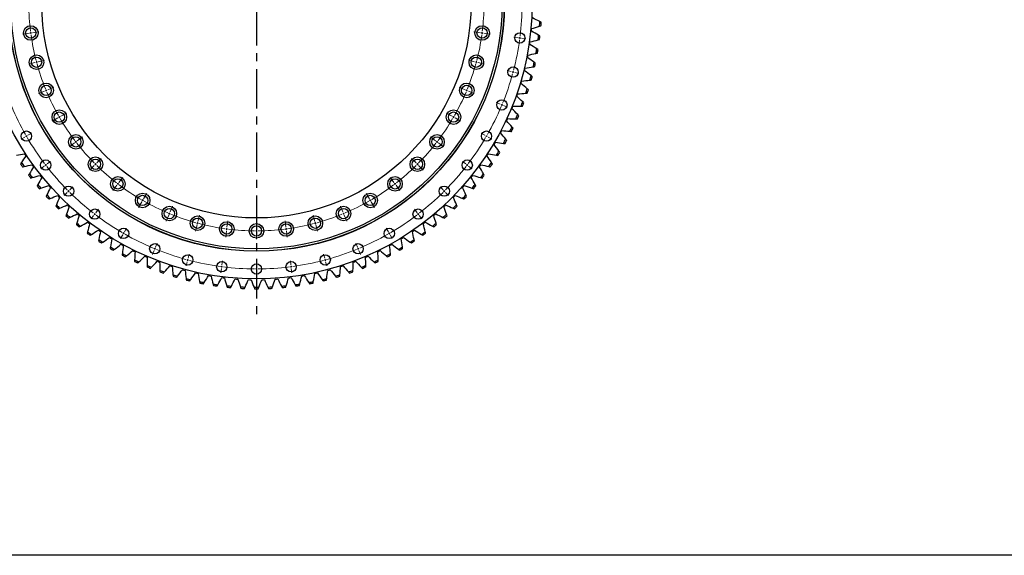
# Model space of a CAD drawing. Header units: millimetres. Extents: x 582 to 9113, y 24953 to 31120.
# Tile 2 of 19: x 2079 to 4848, y 24953 to 26459. Entities that reach past the tile are written whole.
import ezdxf

# ---------------------------------------------------------------- set-up
doc = ezdxf.new("R2010")
doc.units = ezdxf.units.MM
doc.header["$LTSCALE"] = 50
doc.linetypes.add('CENTER', pattern=[10.16, 6.35, -1.27, 1.27, -1.27])

msp = doc.modelspace()

# ---------------------------------------------------------------- linework, layer by layer
at = {"linetype": 'CENTER', "ltscale": 0.35}
msp.add_line((2744.7, 27386.9), (2744.7, 25623.4), dxfattribs=at)
at = {"color": 0, "linetype": 'Continuous', "lineweight": 18}
for p, q in [((2105.2, 26421), (2087.4, 26418.6)), ((2110.2, 26421.6), (2107.7, 26421.3)), ((2110.2, 26421.6), (2112.6, 26422)), ((2115.1, 26422.3), (2133, 26424.6)), ((3374.3, 26422.3), (3356.4, 26424.6)), ((3379.2, 26421.6), (3376.7, 26422)), ((3379.2, 26421.6), (3381.7, 26421.3)), ((3384.2, 26421), (3402, 26418.6)), ((3480.3, 26408.3), (3468.4, 26409.9)), ((3485.3, 26407.7), (3482.8, 26408)), ((3485.3, 26407.7), (3487.8, 26407.4)), ((3490.3, 26407), (3502.2, 26405.5)), ((2121.7, 26338.2), (2104.3, 26333.6)), ((2126.5, 26339.5), (2124.1, 26338.9)), ((2126.5, 26339.5), (2128.9, 26340.2)), ((2131.3, 26340.8), (2148.7, 26345.5)), ((3358.1, 26340.8), (3340.7, 26345.5)), ((3362.9, 26339.5), (3360.5, 26340.2)), ((3362.9, 26339.5), (3365.3, 26338.9)), ((3367.7, 26338.2), (3385.1, 26333.6)), ((3461.4, 26313.1), (3449.8, 26316.2)), ((3466.2, 26311.8), (3463.8, 26312.5)), ((3466.2, 26311.8), (3468.7, 26311.2)), ((3471.1, 26310.5), (3482.7, 26307.4)), ((2148.8, 26258.3), (2132.2, 26251.5)), ((2153.4, 26260.3), (2151.1, 26259.3)), ((2153.4, 26260.3), (2155.7, 26261.2)), ((2158, 26262.2), (2174.7, 26269.1)), ((3331.4, 26262.2), (3314.7, 26269.1)), ((3336, 26260.3), (3333.7, 26261.2)), ((3336, 26260.3), (3338.3, 26259.3)), ((3340.6, 26258.3), (3357.2, 26251.5)), ((3430.2, 26221.2), (3419.1, 26225.8)), ((3434.8, 26219.3), (3432.5, 26220.3)), ((3434.8, 26219.3), (3437.1, 26218.4)), ((2194.8, 26187.7), (2210.4, 26196.7)), ((3294.6, 26187.7), (3279, 26196.7)), ((3439.4, 26217.4), (3450.5, 26212.8)), ((2186.1, 26182.7), (2170.5, 26173.7)), ((2190.4, 26185.2), (2188.3, 26183.9)), ((2190.4, 26185.2), (2192.6, 26186.4)), ((3298.9, 26185.2), (3296.8, 26186.4)), ((3298.9, 26185.2), (3301.1, 26183.9)), ((3303.3, 26182.7), (3318.9, 26173.7)), ((2102.1, 26134.2), (2112.5, 26140.2)), ((3387.3, 26134.2), (3376.9, 26140.2)), ((2093.4, 26129.2), (2083, 26123.2)), ((2097.8, 26131.7), (2095.6, 26130.4)), ((2097.8, 26131.7), (2099.9, 26132.9)), ((2233, 26112.5), (2218.7, 26101.6)), ((2236.9, 26115.6), (2235, 26114.1)), ((2236.9, 26115.6), (2238.9, 26117.1)), ((2240.9, 26118.6), (2255.2, 26129.6)), ((3248.5, 26118.6), (3234.2, 26129.6)), ((3252.4, 26115.6), (3250.5, 26117.1)), ((3252.4, 26115.6), (3254.4, 26114.1)), ((3256.4, 26112.5), (3270.7, 26101.6)), ((3391.6, 26131.7), (3389.4, 26132.9)), ((3391.6, 26131.7), (3393.8, 26130.4)), ((3395.9, 26129.2), (3406.3, 26123.2)), ((2152.1, 26050.4), (2154, 26052)), ((2156, 26053.5), (2165.5, 26060.8)), ((2292.1, 26052.6), (2290.4, 26050.9)), ((2292.1, 26052.6), (2293.9, 26054.4)), ((2295.7, 26056.2), (2308.4, 26068.9)), ((3193.7, 26056.2), (3181, 26068.9)), ((3197.2, 26052.6), (3195.5, 26054.4)), ((3197.2, 26052.6), (3199, 26050.9)), ((3333.4, 26053.5), (3323.8, 26060.8)), ((3337.3, 26050.4), (3335.3, 26052)), ((2148.1, 26047.4), (2138.6, 26040.1)), ((2152.1, 26050.4), (2150.1, 26048.9)), ((2288.6, 26049.1), (2275.9, 26036.4)), ((3200.8, 26049.1), (3213.5, 26036.4)), ((3337.3, 26050.4), (3339.3, 26048.9)), ((3341.3, 26047.4), (3350.8, 26040.1)), ((2355.1, 25997.4), (2353.6, 25995.5)), ((2355.1, 25997.4), (2356.6, 25999.4)), ((2358.1, 26001.4), (2369.1, 26015.7)), ((3131.3, 26001.4), (3120.3, 26015.7)), ((3134.3, 25997.4), (3132.8, 25999.4)), ((3134.3, 25997.4), (3135.8, 25995.5)), ((2212.9, 25973.4), (2204.5, 25965)), ((2216.5, 25977), (2214.7, 25975.2)), ((2216.5, 25977), (2218.3, 25978.7)), ((2220, 25980.5), (2228.5, 25989)), ((2352, 25993.5), (2341.1, 25979.2)), ((2427.2, 25955.3), (2436.2, 25970.8)), ((3062.2, 25955.3), (3053.2, 25970.8)), ((3137.3, 25993.5), (3148.3, 25979.2)), ((3269.4, 25980.5), (3260.9, 25989)), ((3272.9, 25977), (3271.1, 25978.7)), ((3272.9, 25977), (3274.7, 25975.2)), ((3276.4, 25973.4), (3284.9, 25965)), ((2422.2, 25946.6), (2413.2, 25931)), ((2424.7, 25950.9), (2423.4, 25948.8)), ((2424.7, 25950.9), (2425.9, 25953.1)), ((3064.7, 25950.9), (3063.4, 25953.1)), ((3064.7, 25950.9), (3065.9, 25948.8)), ((3067.2, 25946.6), (3076.2, 25931)), ((2289.9, 25912.5), (2291.5, 25914.5)), ((2293, 25916.5), (2300.3, 25926)), ((2499.8, 25913.9), (2498.8, 25911.6)), ((2499.8, 25913.9), (2500.7, 25916.2)), ((2501.7, 25918.5), (2508.6, 25935.1)), ((2987.7, 25918.5), (2980.8, 25935.1)), ((2989.6, 25913.9), (2988.7, 25916.2)), ((2989.6, 25913.9), (2990.6, 25911.6)), ((3196.4, 25916.5), (3189.1, 25926)), ((3199.4, 25912.5), (3197.9, 25914.5)), ((2286.9, 25908.6), (2279.6, 25899.1)), ((2289.9, 25912.5), (2288.4, 25910.6)), ((2497.9, 25909.3), (2491, 25892.6)), ((2579, 25887), (2578.4, 25884.6)), ((2579, 25887), (2579.7, 25889.4)), ((2580.3, 25891.8), (2585, 25909.2)), ((2661.8, 25875.6), (2664.2, 25893.5)), ((2744.7, 25870.2), (2744.7, 25888.2)), ((2827.6, 25875.6), (2825.2, 25893.5)), ((2909, 25891.8), (2904.4, 25909.2)), ((2910.3, 25887), (2909.7, 25889.4)), ((2910.3, 25887), (2911, 25884.6)), ((2991.5, 25909.3), (2998.4, 25892.6)), ((3199.4, 25912.5), (3201, 25910.6)), ((3202.5, 25908.6), (3209.8, 25899.1)), ((2371.2, 25858.3), (2369.9, 25856.1)), ((2371.2, 25858.3), (2372.4, 25860.4)), ((2373.7, 25862.6), (2379.7, 25873)), ((2577.8, 25882.2), (2573.1, 25864.8)), ((2660.5, 25865.7), (2658.2, 25847.9)), ((2661.2, 25870.7), (2660.8, 25868.2)), ((2661.2, 25870.7), (2661.5, 25873.1)), ((2744.7, 25865.2), (2744.7, 25867.7)), ((2744.7, 25865.2), (2744.7, 25862.7)), ((2744.7, 25860.2), (2744.7, 25842.2)), ((2828.2, 25870.7), (2827.9, 25873.1)), ((2828.2, 25870.7), (2828.6, 25868.2)), ((2828.9, 25865.7), (2831.2, 25847.9)), ((2911.6, 25882.2), (2916.3, 25864.8)), ((3115.7, 25862.6), (3109.7, 25873)), ((3118.2, 25858.3), (3116.9, 25860.4)), ((3118.2, 25858.3), (3119.4, 25856.1)), ((2368.7, 25853.9), (2362.7, 25843.5)), ((2460.7, 25819.7), (2465.3, 25830.7)), ((3028.6, 25819.7), (3024.1, 25830.7)), ((3120.7, 25853.9), (3126.7, 25843.5)), ((2456.9, 25810.4), (2452.3, 25799.3)), ((2458.8, 25815), (2457.9, 25812.7)), ((2458.8, 25815), (2459.8, 25817.4)), ((3030.6, 25815), (3029.6, 25817.4)), ((3030.6, 25815), (3031.5, 25812.7)), ((3032.5, 25810.4), (3037.1, 25799.3)), ((2550.1, 25778.8), (2547, 25767.2)), ((2551.4, 25783.6), (2550.7, 25781.2)), ((2551.4, 25783.6), (2552, 25786)), ((2552.6, 25788.5), (2555.8, 25800.1)), ((2647.8, 25769.5), (2649.4, 25781.4)), ((2744.7, 25763.2), (2744.7, 25775.2)), ((2841.5, 25769.5), (2840, 25781.4)), ((2936.7, 25788.5), (2933.6, 25800.1)), ((2938, 25783.6), (2937.4, 25786)), ((2938, 25783.6), (2938.7, 25781.2)), ((2939.3, 25778.8), (2942.4, 25767.2)), ((2646.5, 25759.6), (2645, 25747.7)), ((2647.2, 25764.6), (2646.9, 25762.1)), ((2647.2, 25764.6), (2647.5, 25767)), ((2744.7, 25758.2), (2744.7, 25760.7)), ((2744.7, 25758.2), (2744.7, 25755.7)), ((2744.7, 25753.2), (2744.7, 25741.2)), ((2842.2, 25764.6), (2841.9, 25767)), ((2842.2, 25764.6), (2842.5, 25762.1)), ((2842.8, 25759.6), (2844.4, 25747.7))]:
    msp.add_line(p, q, dxfattribs=at)
at = {"color": 7, "linetype": 'Continuous', "lineweight": 25}
for p, q in [((3517.9, 26426.5), (3518.3, 26430.2)), ((3518.3, 26430.2), (3518.6, 26433.8)), ((3513.2, 26389.3), (3513.8, 26392.9)), ((3513.8, 26392.9), (3514.3, 26396.5)), ((3507.4, 26355.9), (3508.1, 26359.5)), ((3506.7, 26352.3), (3507.4, 26355.9)), ((3498.4, 26315.6), (3499.3, 26319.2)), ((3499.3, 26319.2), (3500.2, 26322.7)), ((3488.4, 26279.4), (3489.5, 26282.9)), ((3489.5, 26282.9), (3490.5, 26286.5)), ((3476.6, 26243.8), (3477.9, 26247.2)), ((3477.9, 26247.2), (3479, 26250.7)), ((3463.1, 26208.7), (3464.5, 26212.1)), ((3464.5, 26212.1), (3465.9, 26215.5)), ((3448, 26174.4), (3449.5, 26177.7)), ((3449.5, 26177.7), (3451.1, 26181)), ((3431.2, 26140.8), (3432.9, 26144)), ((3432.9, 26144), (3434.6, 26147.2)), ((3412.8, 26108), (3414.6, 26111.2)), ((3414.6, 26111.2), (3416.5, 26114.3)), ((2092.6, 26082.3), (2094.6, 26079.3)), ((3394.8, 26079.3), (3396.8, 26082.3)), ((2094.6, 26079.3), (2096.6, 26076.2)), ((3392.8, 26076.2), (3394.8, 26079.3)), ((2113.8, 26051.3), (2115.9, 26048.3)), ((2115.9, 26048.3), (2118.1, 26045.4)), ((3371.3, 26045.4), (3373.5, 26048.3)), ((3373.5, 26048.3), (3375.6, 26051.3)), ((2136.4, 26021.4), (2138.7, 26018.5)), ((2138.7, 26018.5), (2141, 26015.7)), ((3348.4, 26015.7), (3350.7, 26018.5)), ((3350.7, 26018.5), (3352.9, 26021.4)), ((2160.5, 25992.5), (2162.9, 25989.8)), ((2162.9, 25989.8), (2165.4, 25987.1)), ((3324, 25987.1), (3326.5, 25989.8)), ((3326.5, 25989.8), (3328.9, 25992.5)), ((2186, 25964.9), (2188.5, 25962.3)), ((2188.5, 25962.3), (2191.1, 25959.7)), ((3298.3, 25959.7), (3300.9, 25962.3)), ((3300.9, 25962.3), (3303.4, 25964.9)), ((2212.7, 25938.6), (2215.4, 25936)), ((2215.4, 25936), (2218.1, 25933.6)), ((2240.7, 25913.5), (2243.5, 25911.1)), ((3245.9, 25911.1), (3248.7, 25913.5)), ((3271.3, 25933.6), (3274, 25936)), ((3274, 25936), (3276.7, 25938.6)), ((2243.5, 25911.1), (2246.3, 25908.8)), ((2269.9, 25889.9), (2272.8, 25887.6)), ((2272.8, 25887.6), (2275.7, 25885.4)), ((3213.7, 25885.4), (3216.6, 25887.6)), ((3216.6, 25887.6), (3219.5, 25889.9)), ((3243.1, 25908.8), (3245.9, 25911.1)), ((2300.2, 25867.6), (2303.2, 25865.5)), ((2303.2, 25865.5), (2306.2, 25863.5)), ((3183.2, 25863.5), (3186.2, 25865.5)), ((3186.2, 25865.5), (3189.2, 25867.6)), ((2331.5, 25846.9), (2334.6, 25845)), ((2334.6, 25845), (2337.7, 25843)), ((3151.7, 25843), (3154.8, 25845)), ((3154.8, 25845), (3157.9, 25846.9)), ((2363.8, 25827.7), (2367, 25825.9)), ((2367, 25825.9), (2370.2, 25824.2)), ((2397, 25810.1), (2400.2, 25808.5)), ((2400.2, 25808.5), (2403.5, 25806.9)), ((3085.9, 25806.9), (3089.2, 25808.5)), ((3089.2, 25808.5), (3092.4, 25810.1)), ((3119.2, 25824.2), (3122.4, 25825.9)), ((3122.4, 25825.9), (3125.6, 25827.7)), ((2431, 25794.1), (2434.3, 25792.6)), ((2434.3, 25792.6), (2437.7, 25791.2)), ((2465.7, 25779.8), (2469.1, 25778.5)), ((2469.1, 25778.5), (2472.5, 25777.2)), ((3016.9, 25777.2), (3020.3, 25778.5)), ((3020.3, 25778.5), (3023.7, 25779.8)), ((3051.7, 25791.2), (3055.1, 25792.6)), ((3055.1, 25792.6), (3058.4, 25794.1)), ((2501, 25767.2), (2504.5, 25766)), ((2504.5, 25766), (2508, 25764.9)), ((2537, 25756.2), (2540.5, 25755.3)), ((2540.5, 25755.3), (2544, 25754.3)), ((2945.3, 25754.3), (2948.9, 25755.3)), ((2948.9, 25755.3), (2952.4, 25756.2)), ((2981.4, 25764.9), (2984.9, 25766)), ((2984.9, 25766), (2988.3, 25767.2)), ((2573.4, 25747.1), (2577, 25746.3)), ((2577, 25746.3), (2580.6, 25745.5)), ((2610.2, 25739.7), (2613.8, 25739.1)), ((2613.8, 25739.1), (2617.5, 25738.5)), ((2647.4, 25734.1), (2651, 25733.6)), ((2651, 25733.6), (2654.6, 25733.2)), ((2684.7, 25730.3), (2688.4, 25730)), ((2688.4, 25730), (2692, 25729.8)), ((2722.3, 25728.3), (2725.9, 25728.2)), ((2725.9, 25728.2), (2729.6, 25728.1)), ((2759.8, 25728.1), (2763.5, 25728.2)), ((2763.5, 25728.2), (2767.1, 25728.3)), ((2797.3, 25729.8), (2801, 25730)), ((2801, 25730), (2804.6, 25730.3)), ((2834.7, 25733.2), (2838.4, 25733.6)), ((2838.4, 25733.6), (2842, 25734.1)), ((2871.9, 25738.5), (2875.5, 25739.1)), ((2875.5, 25739.1), (2879.1, 25739.7)), ((2908.8, 25745.5), (2912.4, 25746.3)), ((2912.4, 25746.3), (2916, 25747.1))]:
    msp.add_line(p, q, dxfattribs=at)
msp.add_lwpolyline([(581.8, 31119.9), (9113.3, 31119.9), (9113.3, 24953.4), (581.8, 24953.4)], close=True)
for centre, radius in [((2744.7, 26505.2), 775), ((2744.7, 26505.2), 697), ((2744.7, 26505.2), 696.5), ((2744.7, 26505.2), 690.5), ((2744.7, 26505.2), 603.5), ((2110.2, 26421.6), 20.5), ((3379.2, 26421.6), 20.5), ((2110.2, 26421.6), 14.5), ((3379.2, 26421.6), 14.5), ((3485.3, 26407.7), 14.5), ((2126.5, 26339.5), 20.5), ((3362.9, 26339.5), 20.5), ((2126.5, 26339.5), 14.5), ((3362.9, 26339.5), 14.5), ((3466.2, 26311.8), 14.5), ((2153.4, 26260.3), 20.5), ((2153.4, 26260.3), 14.5), ((3336, 26260.3), 20.5), ((3336, 26260.3), 14.5), ((3434.8, 26219.3), 14.5), ((2190.4, 26185.2), 20.5), ((2190.4, 26185.2), 14.5), ((3298.9, 26185.2), 20.5), ((3298.9, 26185.2), 14.5), ((2097.8, 26131.7), 14.5), ((2236.9, 26115.6), 20.5), ((3252.4, 26115.6), 20.5), ((3391.6, 26131.7), 14.5), ((2236.9, 26115.6), 14.5), ((3252.4, 26115.6), 14.5), ((2152.1, 26050.4), 14.5), ((2292.1, 26052.6), 20.5), ((2292.1, 26052.6), 14.5), ((3197.2, 26052.6), 20.5), ((3197.2, 26052.6), 14.5), ((3337.3, 26050.4), 14.5), ((2355.1, 25997.4), 20.5), ((2355.1, 25997.4), 14.5), ((3134.3, 25997.4), 20.5), ((3134.3, 25997.4), 14.5), ((2216.5, 25977), 14.5), ((2424.7, 25950.9), 20.5), ((3064.7, 25950.9), 20.5), ((3272.9, 25977), 14.5), ((2424.7, 25950.9), 14.5), ((3064.7, 25950.9), 14.5), ((2289.9, 25912.5), 14.5), ((2499.8, 25913.9), 20.5), ((2499.8, 25913.9), 14.5), ((2989.6, 25913.9), 20.5), ((2989.6, 25913.9), 14.5), ((3199.4, 25912.5), 14.5), ((2579, 25887), 20.5), ((2579, 25887), 14.5), ((2661.2, 25870.7), 20.5), ((2744.7, 25865.2), 20.5), ((2828.2, 25870.7), 20.5), ((2910.3, 25887), 20.5), ((2910.3, 25887), 14.5), ((2371.2, 25858.3), 14.5), ((2661.2, 25870.7), 14.5), ((2744.7, 25865.2), 14.5), ((2828.2, 25870.7), 14.5), ((3118.2, 25858.3), 14.5), ((2458.8, 25815), 14.5), ((3030.6, 25815), 14.5), ((2551.4, 25783.6), 14.5), ((2647.2, 25764.6), 14.5), ((2842.2, 25764.6), 14.5), ((2938, 25783.6), 14.5), ((2744.7, 25758.2), 14.5)]:
    msp.add_circle(centre, radius, dxfattribs=at)
at = {"color": 0, "linetype": 'Continuous', "lineweight": 18}
for radius, start, end in [(640, 180.4476, 187.0524), (640, 352.9476, 359.5524), (747, 352.8835, 359.6165), (640, 187.2762, 187.5), (640, 187.5, 187.7238), (640, 187.9476, 194.5524), (640, 345.4476, 352.0524), (640, 352.2762, 352.5), (640, 352.5, 352.7238), (747, 345.3835, 352.1165), (747, 352.3082, 352.5), (747, 352.5, 352.6918), (640, 194.7762, 195), (640, 195, 195.2238), (640, 195.4476, 202.0524), (640, 337.9476, 344.5524), (640, 344.7762, 345), (640, 345, 345.2238), (747, 337.8835, 344.6165), (747, 344.8082, 345), (747, 345, 345.1918), (640, 202.2762, 202.5), (640, 202.5, 202.7238), (640, 202.9476, 209.5524), (640, 330.4476, 337.0524), (640, 337.2762, 337.5), (640, 337.5, 337.7238), (747, 337.3082, 337.5), (747, 337.5, 337.6918), (747, 202.8835, 209.6165), (747, 330.3835, 337.1165), (640, 209.7762, 210), (640, 210, 210.2238), (640, 210.4476, 217.0524), (640, 322.9476, 329.5524), (640, 329.7762, 330), (640, 330, 330.2238), (747, 209.8082, 210), (747, 210, 210.1918), (747, 210.3835, 217.1165), (640, 217.2762, 217.5), (640, 217.5, 217.7238), (640, 217.9476, 224.5524), (640, 315.4476, 322.0524), (640, 322.2762, 322.5), (640, 322.5, 322.7238), (747, 322.8835, 329.6165), (747, 329.8082, 330), (747, 330, 330.1918), (747, 217.3082, 217.5), (640, 224.7762, 225), (640, 225, 225.2238), (640, 314.7762, 315), (640, 315, 315.2238), (747, 322.5, 322.6918), (747, 217.5, 217.6918), (747, 217.8835, 224.6165), (640, 225.4476, 232.0524), (640, 307.9476, 314.5524), (747, 315.3835, 322.1165), (747, 322.3082, 322.5), (640, 232.2762, 232.5), (640, 232.5, 232.7238), (640, 307.2762, 307.5), (640, 307.5, 307.7238), (747, 224.8082, 225), (747, 225, 225.1918), (747, 225.3835, 232.1165), (640, 232.9476, 239.5524), (640, 300.4476, 307.0524), (747, 307.8835, 314.6165), (747, 314.8082, 315), (747, 315, 315.1918), (640, 239.7762, 240), (640, 240, 240.2238), (640, 240.4476, 247.0524), (640, 292.9476, 299.5524), (640, 299.7762, 300), (640, 300, 300.2238), (747, 232.3082, 232.5), (640, 247.2762, 247.5), (640, 247.5, 247.7238), (640, 292.2762, 292.5), (640, 292.5, 292.7238), (747, 307.5, 307.6918), (747, 232.5, 232.6918), (747, 232.8835, 239.6165), (640, 247.9476, 254.5524), (640, 254.7762, 255), (640, 255, 255.2238), (640, 255.4476, 262.0524), (640, 277.9476, 284.5524), (640, 284.7762, 285), (640, 285, 285.2238), (640, 285.4476, 292.0524), (747, 300.3835, 307.1165), (747, 307.3082, 307.5), (747, 239.8082, 240), (747, 240, 240.1918), (640, 262.2762, 262.5), (640, 262.5, 262.7238), (640, 262.9476, 269.5524), (640, 269.7762, 270), (640, 270, 270.2238), (640, 270.4476, 277.0524), (640, 277.2762, 277.5), (640, 277.5, 277.7238), (747, 299.8082, 300), (747, 300, 300.1918), (747, 240.3835, 247.1165), (747, 292.8835, 299.6165), (747, 247.3082, 247.5), (747, 247.5, 247.6918), (747, 247.8835, 254.6165), (747, 285.3835, 292.1165), (747, 292.3082, 292.5), (747, 292.5, 292.6918), (747, 254.8082, 255), (747, 255, 255.1918), (747, 255.3835, 262.1165), (747, 277.8835, 284.6165), (747, 284.8082, 285), (747, 285, 285.1918), (747, 262.3082, 262.5), (747, 262.5, 262.6918), (747, 262.8835, 269.6165), (747, 269.8082, 270), (747, 270, 270.1918), (747, 270.3835, 277.1165), (747, 277.3082, 277.5), (747, 277.5, 277.6918)]:
    msp.add_arc((2744.7, 26505.2), radius, start, end, dxfattribs=at)
at = {"color": 7, "linetype": 'Continuous', "lineweight": 25}
for radius, start, end in [(798.5, 355.3691, 356.3233), (802.5, 355.4875, 356.2049), (798.5, 352.5998, 353.554), (802.5, 352.7182, 353.4356), (798.5, 349.8306, 350.7848), (802.5, 349.949, 350.6664), (798.5, 347.0614, 348.0156), (802.5, 347.1798, 347.8972), (798.5, 344.2921, 345.2463), (802.5, 344.4105, 345.1279), (798.5, 341.5229, 342.4771), (802.5, 341.6413, 342.3587), (798.5, 338.7537, 339.7079), (802.5, 338.8721, 339.5895), (798.5, 335.9844, 336.9386), (802.5, 336.1028, 336.8202), (798.5, 333.2152, 334.1694), (802.5, 333.3336, 334.051), (798.5, 330.446, 331.4002), (802.5, 330.5644, 331.2818), (798.5, 327.6767, 328.6309), (802.5, 327.7951, 328.5125), (802.5, 214.2567, 214.9741), (798.5, 214.1383, 215.0925), (798.5, 324.9075, 325.8617), (802.5, 325.0259, 325.7433), (798.5, 216.9075, 217.8617), (798.5, 322.1383, 323.0925), (802.5, 217.0259, 217.7433), (802.5, 322.2567, 322.9741), (802.5, 219.7951, 220.5125), (798.5, 219.6767, 220.6309), (798.5, 319.3691, 320.3233), (802.5, 319.4875, 320.2049), (802.5, 222.5644, 223.2818), (798.5, 222.446, 223.4002), (798.5, 316.5998, 317.554), (802.5, 316.7182, 317.4356), (802.5, 225.3336, 226.051), (798.5, 225.2152, 226.1694), (798.5, 313.8306, 314.7848), (802.5, 313.949, 314.6664), (802.5, 228.1028, 228.8202), (798.5, 227.9844, 228.9386), (798.5, 230.7537, 231.7079), (798.5, 308.2921, 309.2463), (798.5, 311.0614, 312.0156), (802.5, 311.1798, 311.8972), (802.5, 230.8721, 231.5895), (802.5, 233.6413, 234.3587), (798.5, 233.5229, 234.4771), (798.5, 305.5229, 306.4771), (802.5, 305.6413, 306.3587), (802.5, 308.4105, 309.1279), (802.5, 236.4105, 237.1279), (798.5, 236.2921, 237.2463), (798.5, 302.7537, 303.7079), (802.5, 302.8721, 303.5895), (802.5, 239.1798, 239.8972), (798.5, 239.0614, 240.0156), (798.5, 299.9844, 300.9386), (802.5, 300.1028, 300.8202), (802.5, 241.949, 242.6664), (798.5, 241.8306, 242.7848), (802.5, 244.7182, 245.4356), (798.5, 244.5998, 245.554), (798.5, 294.446, 295.4002), (802.5, 294.5644, 295.2818), (798.5, 297.2152, 298.1694), (802.5, 297.3336, 298.051), (798.5, 247.3691, 248.3233), (802.5, 247.4875, 248.2049), (798.5, 250.1383, 251.0925), (802.5, 250.2567, 250.9741), (798.5, 288.9075, 289.8617), (802.5, 289.0259, 289.7433), (798.5, 291.6767, 292.6309), (802.5, 291.7951, 292.5125), (798.5, 252.9075, 253.8617), (802.5, 253.0259, 253.7433), (798.5, 255.6767, 256.6309), (802.5, 255.7951, 256.5125), (798.5, 258.446, 259.4002), (798.5, 280.5998, 281.554), (798.5, 283.3691, 284.3233), (802.5, 283.4875, 284.2049), (798.5, 286.1383, 287.0925), (802.5, 286.2567, 286.9741), (802.5, 258.5644, 259.2818), (798.5, 261.2152, 262.1694), (802.5, 261.3336, 262.051), (798.5, 263.9844, 264.9386), (802.5, 264.1028, 264.8202), (798.5, 266.7537, 267.7079), (802.5, 266.8721, 267.5895), (798.5, 269.5229, 270.4771), (802.5, 269.6413, 270.3587), (798.5, 272.2921, 273.2463), (802.5, 272.4105, 273.1279), (798.5, 275.0614, 276.0156), (802.5, 275.1798, 275.8972), (798.5, 277.8306, 278.7848), (802.5, 277.949, 278.6664), (802.5, 280.7182, 281.4356)]:
    msp.add_arc((2744.7, 26505.2), radius, start, end, dxfattribs=at)
for points in [[(3518.6, 26433.8), (3526, 26436.1), (3533.3, 26438.4), (3540.6, 26440.7)], [(3541.5, 26454), (3534.7, 26457.4), (3527.7, 26460.7), (3520.8, 26464)], [(3540.6, 26440.7), (3542, 26441.2), (3543.3, 26441.6), (3544.7, 26442)], [(3545.4, 26452.1), (3544.1, 26452.7), (3542.8, 26453.3), (3541.5, 26454)], [(3538.1, 26415.5), (3531.4, 26419.2), (3524.7, 26422.9), (3517.9, 26426.5)], [(3541.9, 26413.4), (3540.7, 26414.1), (3539.4, 26414.8), (3538.1, 26415.5)], [(3532.9, 26377.3), (3526.4, 26381.3), (3519.8, 26385.3), (3513.2, 26389.3)], [(3514.3, 26396.5), (3521.7, 26398.4), (3529.1, 26400.3), (3536.5, 26402.3)], [(3536.5, 26402.3), (3537.9, 26402.7), (3539.3, 26403.1), (3540.7, 26403.5)], [(3508.1, 26359.5), (3515.6, 26361), (3523.1, 26362.6), (3530.6, 26364.2)], [(3530.6, 26364.2), (3532.1, 26364.5), (3533.5, 26364.8), (3534.9, 26365.1)], [(3536.6, 26375), (3535.3, 26375.8), (3534.1, 26376.5), (3532.9, 26377.3)], [(3525.8, 26339.4), (3519.5, 26343.7), (3513.1, 26348), (3506.7, 26352.3)], [(3529.4, 26336.9), (3528.2, 26337.7), (3527, 26338.6), (3525.8, 26339.4)], [(3516.9, 26301.8), (3510.7, 26306.5), (3504.6, 26311.1), (3498.4, 26315.6)], [(3500.2, 26322.7), (3507.8, 26323.9), (3515.3, 26325.1), (3522.9, 26326.4)], [(3520.3, 26299.2), (3519.2, 26300.1), (3518, 26301), (3516.9, 26301.8)], [(3522.9, 26326.4), (3524.3, 26326.6), (3525.8, 26326.9), (3527.2, 26327.1)], [(3506.1, 26264.8), (3500.3, 26269.7), (3494.3, 26274.6), (3488.4, 26279.4)], [(3490.5, 26286.5), (3498.1, 26287.2), (3505.7, 26288.1), (3513.4, 26289)], [(3513.4, 26289), (3514.8, 26289.2), (3516.2, 26289.3), (3517.7, 26289.5)], [(3479, 26250.7), (3486.7, 26251.1), (3494.4, 26251.6), (3502, 26252.1)], [(3502, 26252.1), (3503.5, 26252.2), (3504.9, 26252.3), (3506.3, 26252.4)], [(3509.5, 26262), (3508.3, 26262.9), (3507.2, 26263.8), (3506.1, 26264.8)], [(3493.6, 26228.3), (3488, 26233.5), (3482.3, 26238.6), (3476.6, 26243.8)], [(3496.8, 26225.3), (3495.8, 26226.3), (3494.7, 26227.3), (3493.6, 26228.3)], [(3479.4, 26192.4), (3474, 26197.9), (3468.6, 26203.3), (3463.1, 26208.7)], [(3465.9, 26215.5), (3473.6, 26215.5), (3481.2, 26215.7), (3488.9, 26215.8)], [(3482.4, 26189.3), (3481.4, 26190.3), (3480.4, 26191.4), (3479.4, 26192.4)], [(3488.9, 26215.8), (3490.4, 26215.9), (3491.8, 26215.9), (3493.2, 26215.9)], [(3463.4, 26157.3), (3458.3, 26163), (3453.2, 26168.7), (3448, 26174.4)], [(3451.1, 26181), (3458.7, 26180.7), (3466.4, 26180.4), (3474.1, 26180.2)], [(3474.1, 26180.2), (3475.5, 26180.2), (3477, 26180.1), (3478.4, 26180.1)], [(3445.8, 26122.9), (3440.9, 26128.9), (3436.1, 26134.9), (3431.2, 26140.8)], [(3434.6, 26147.2), (3442.2, 26146.6), (3449.9, 26145.9), (3457.5, 26145.3)], [(3457.5, 26145.3), (3459, 26145.2), (3460.4, 26145.1), (3461.8, 26145)], [(3466.3, 26154), (3465.3, 26155.1), (3464.4, 26156.2), (3463.4, 26157.3)], [(3426.5, 26089.5), (3421.9, 26095.7), (3417.4, 26101.9), (3412.8, 26108)], [(3416.5, 26114.3), (3424.1, 26113.3), (3431.7, 26112.3), (3439.3, 26111.3)], [(3439.3, 26111.3), (3440.7, 26111.1), (3442.2, 26111), (3443.6, 26110.8)], [(3448.5, 26119.6), (3447.6, 26120.7), (3446.7, 26121.8), (3445.8, 26122.9)], [(2069.9, 26078.2), (2077.5, 26079.5), (2085, 26080.9), (2092.6, 26082.3)], [(3396.8, 26082.3), (3404.3, 26080.9), (3411.9, 26079.5), (3419.5, 26078.2)], [(3429, 26086), (3428.2, 26087.2), (3427.3, 26088.4), (3426.5, 26089.5)], [(2083.8, 26057.1), (2083, 26055.9), (2082.2, 26054.7), (2081.4, 26053.5)], [(2096.6, 26076.2), (2092.3, 26069.9), (2088, 26063.5), (2083.8, 26057.1)], [(3405.6, 26057.1), (3401.4, 26063.5), (3397.1, 26069.9), (3392.8, 26076.2)], [(3408, 26053.5), (3407.2, 26054.7), (3406.4, 26055.9), (3405.6, 26057.1)], [(3419.5, 26078.2), (3420.9, 26078), (3422.3, 26077.7), (3423.7, 26077.5)], [(2087.1, 26045.2), (2088.5, 26045.5), (2089.9, 26045.8), (2091.3, 26046.1)], [(2091.3, 26046.1), (2098.8, 26047.8), (2106.3, 26049.5), (2113.8, 26051.3)], [(2106.2, 26025.7), (2105.5, 26024.4), (2104.7, 26023.2), (2104, 26021.9)], [(2118.1, 26045.4), (2114.1, 26038.8), (2110.1, 26032.3), (2106.2, 26025.7)], [(3383.2, 26025.7), (3379.3, 26032.3), (3375.3, 26038.8), (3371.3, 26045.4)], [(3375.6, 26051.3), (3383.1, 26049.5), (3390.6, 26047.8), (3398, 26046.1)], [(3385.4, 26021.9), (3384.6, 26023.2), (3383.9, 26024.4), (3383.2, 26025.7)], [(3398, 26046.1), (3399.5, 26045.8), (3400.9, 26045.5), (3402.3, 26045.2)], [(2110.1, 26013.9), (2111.5, 26014.3), (2112.9, 26014.7), (2114.3, 26015.1)], [(2114.3, 26015.1), (2121.7, 26017.1), (2129.1, 26019.2), (2136.4, 26021.4)], [(2141, 26015.7), (2137.3, 26008.9), (2133.7, 26002.2), (2130.1, 25995.4)], [(3359.3, 25995.4), (3355.7, 26002.2), (3352, 26008.9), (3348.4, 26015.7)], [(3352.9, 26021.4), (3360.3, 26019.2), (3367.7, 26017.1), (3375.1, 26015.1)], [(3375.1, 26015.1), (3376.5, 26014.7), (3377.9, 26014.3), (3379.3, 26013.9)], [(2130.1, 25995.4), (2129.4, 25994.1), (2128.8, 25992.8), (2128.1, 25991.5)], [(2134.6, 25983.9), (2136, 25984.3), (2137.3, 25984.8), (2138.7, 25985.2)], [(2138.7, 25985.2), (2146, 25987.6), (2153.3, 25990), (2160.5, 25992.5)], [(2165.4, 25987.1), (2162, 25980.2), (2158.7, 25973.2), (2155.5, 25966.3)], [(3333.9, 25966.3), (3330.7, 25973.2), (3327.4, 25980.2), (3324, 25987.1)], [(3328.9, 25992.5), (3336.1, 25990), (3343.4, 25987.6), (3350.7, 25985.2)], [(3350.7, 25985.2), (3352.1, 25984.8), (3353.4, 25984.3), (3354.8, 25983.9)], [(3361.3, 25991.5), (3360.6, 25992.8), (3359.9, 25994.1), (3359.3, 25995.4)], [(2155.5, 25966.3), (2154.9, 25965), (2154.2, 25963.7), (2153.6, 25962.4)], [(2160.5, 25955), (2161.8, 25955.5), (2163.2, 25956), (2164.5, 25956.5)], [(2164.5, 25956.5), (2171.7, 25959.3), (2178.8, 25962.1), (2186, 25964.9)], [(2191.1, 25959.7), (2188.1, 25952.6), (2185.1, 25945.5), (2182.2, 25938.4)], [(3307.2, 25938.4), (3304.3, 25945.5), (3301.3, 25952.6), (3298.3, 25959.7)], [(3303.4, 25964.9), (3310.5, 25962.1), (3317.7, 25959.3), (3324.9, 25956.5)], [(3324.9, 25956.5), (3326.2, 25956), (3327.6, 25955.5), (3328.9, 25955)], [(3335.7, 25962.4), (3335.1, 25963.7), (3334.5, 25965), (3333.9, 25966.3)], [(2182.2, 25938.4), (2181.6, 25937.1), (2181.1, 25935.8), (2180.6, 25934.4)], [(2187.7, 25927.4), (2189.1, 25928), (2190.4, 25928.6), (2191.7, 25929.1)], [(2191.7, 25929.1), (2198.7, 25932.2), (2205.7, 25935.4), (2212.7, 25938.6)], [(2218.1, 25933.6), (2215.4, 25926.4), (2212.8, 25919.2), (2210.2, 25911.9)], [(2220.2, 25903.1), (2227.1, 25906.5), (2233.9, 25910), (2240.7, 25913.5)], [(3248.7, 25913.5), (3255.5, 25910), (3262.3, 25906.5), (3269.2, 25903.1)], [(3279.2, 25911.9), (3276.6, 25919.2), (3274, 25926.4), (3271.3, 25933.6)], [(3276.7, 25938.6), (3283.6, 25935.4), (3290.6, 25932.2), (3297.7, 25929.1)], [(3297.7, 25929.1), (3299, 25928.6), (3300.3, 25928), (3301.6, 25927.4)], [(3308.8, 25934.4), (3308.3, 25935.8), (3307.7, 25937.1), (3307.2, 25938.4)], [(2210.2, 25911.9), (2209.7, 25910.6), (2209.3, 25909.2), (2208.8, 25907.8)], [(2216.3, 25901.2), (2217.6, 25901.8), (2218.9, 25902.5), (2220.2, 25903.1)], [(2239.5, 25886.8), (2239.1, 25885.4), (2238.7, 25884), (2238.3, 25882.6)], [(2246.3, 25908.8), (2244, 25901.5), (2241.7, 25894.1), (2239.5, 25886.8)], [(2249.9, 25878.5), (2256.6, 25882.2), (2263.3, 25886), (2269.9, 25889.9)], [(3219.5, 25889.9), (3226.1, 25886), (3232.8, 25882.2), (3239.5, 25878.5)], [(3249.9, 25886.8), (3247.6, 25894.1), (3245.4, 25901.5), (3243.1, 25908.8)], [(3251.1, 25882.6), (3250.7, 25884), (3250.3, 25885.4), (3249.9, 25886.8)], [(3269.2, 25903.1), (3270.5, 25902.5), (3271.8, 25901.8), (3273.1, 25901.2)], [(3280.6, 25907.8), (3280.1, 25909.2), (3279.6, 25910.6), (3279.2, 25911.9)], [(2246.1, 25876.4), (2247.4, 25877.1), (2248.6, 25877.8), (2249.9, 25878.5)], [(2270, 25863.1), (2269.6, 25861.7), (2269.3, 25860.3), (2268.9, 25858.9)], [(2275.7, 25885.4), (2273.8, 25878), (2271.8, 25870.6), (2270, 25863.1)], [(2280.7, 25855.3), (2287.2, 25859.4), (2293.7, 25863.5), (2300.2, 25867.6)], [(2306.2, 25863.5), (2304.6, 25856), (2303.1, 25848.5), (2301.6, 25840.9)], [(3187.8, 25840.9), (3186.3, 25848.5), (3184.8, 25856), (3183.2, 25863.5)], [(3189.2, 25867.6), (3195.7, 25863.5), (3202.1, 25859.4), (3208.6, 25855.3)], [(3219.4, 25863.1), (3217.5, 25870.6), (3215.6, 25878), (3213.7, 25885.4)], [(3220.4, 25858.9), (3220.1, 25860.3), (3219.8, 25861.7), (3219.4, 25863.1)], [(3239.5, 25878.5), (3240.8, 25877.8), (3242, 25877.1), (3243.3, 25876.4)], [(2277.1, 25853), (2278.3, 25853.8), (2279.5, 25854.5), (2280.7, 25855.3)], [(2301.6, 25840.9), (2301.3, 25839.5), (2301, 25838.1), (2300.7, 25836.7)], [(2309.1, 25831.2), (2310.3, 25832), (2311.5, 25832.8), (2312.7, 25833.6)], [(2312.7, 25833.6), (2319, 25838), (2325.3, 25842.4), (2331.5, 25846.9)], [(2337.7, 25843), (2336.5, 25835.5), (2335.3, 25827.9), (2334.2, 25820.3)], [(3155.2, 25820.3), (3154.1, 25827.9), (3152.9, 25835.5), (3151.7, 25843)], [(3157.9, 25846.9), (3164.1, 25842.4), (3170.4, 25838), (3176.7, 25833.6)], [(3176.7, 25833.6), (3177.9, 25832.8), (3179.1, 25832), (3180.3, 25831.2)], [(3188.7, 25836.7), (3188.4, 25838.1), (3188.1, 25839.5), (3187.8, 25840.9)], [(3208.6, 25855.3), (3209.9, 25854.5), (3211.1, 25853.8), (3212.3, 25853)], [(2334.2, 25820.3), (2334, 25818.9), (2333.7, 25817.4), (2333.5, 25816)], [(2342.2, 25810.9), (2343.3, 25811.8), (2344.5, 25812.7), (2345.6, 25813.6)], [(2345.6, 25813.6), (2351.7, 25818.2), (2357.8, 25823), (2363.8, 25827.7)], [(2370.2, 25824.2), (2369.3, 25816.5), (2368.5, 25808.9), (2367.7, 25801.3)], [(2379.5, 25795.1), (2385.4, 25800), (2391.2, 25805.1), (2397, 25810.1)], [(2403.5, 25806.9), (2403, 25799.2), (2402.6, 25791.5), (2402.2, 25783.9)], [(3087.2, 25783.9), (3086.8, 25791.5), (3086.4, 25799.2), (3085.9, 25806.9)], [(3092.4, 25810.1), (3098.2, 25805.1), (3104, 25800), (3109.9, 25795.1)], [(3121.6, 25801.3), (3120.9, 25808.9), (3120.1, 25816.5), (3119.2, 25824.2)], [(3125.6, 25827.7), (3131.6, 25823), (3137.7, 25818.2), (3143.8, 25813.6)], [(3143.8, 25813.6), (3144.9, 25812.7), (3146, 25811.8), (3147.2, 25810.9)], [(3155.8, 25816), (3155.6, 25817.4), (3155.4, 25818.9), (3155.2, 25820.3)], [(2367.7, 25801.3), (2367.6, 25799.8), (2367.4, 25798.4), (2367.3, 25797)], [(2376.2, 25792.3), (2377.3, 25793.2), (2378.4, 25794.1), (2379.5, 25795.1)], [(2402.2, 25783.9), (2402.1, 25782.4), (2402, 25781), (2402, 25779.5)], [(2411.1, 25775.3), (2412.1, 25776.3), (2413.2, 25777.3), (2414.2, 25778.3)], [(2414.2, 25778.3), (2419.8, 25783.5), (2425.4, 25788.8), (2431, 25794.1)], [(2437.7, 25791.2), (2437.5, 25783.5), (2437.5, 25775.8), (2437.4, 25768.2)], [(2449.7, 25763.1), (2455.1, 25768.7), (2460.4, 25774.2), (2465.7, 25779.8)], [(2472.5, 25777.2), (2472.8, 25769.5), (2473.1, 25761.8), (2473.4, 25754.2)], [(3016, 25754.2), (3016.3, 25761.8), (3016.6, 25769.5), (3016.9, 25777.2)], [(3023.7, 25779.8), (3029, 25774.2), (3034.3, 25768.7), (3039.6, 25763.1)], [(3051.9, 25768.2), (3051.9, 25775.8), (3051.8, 25783.5), (3051.7, 25791.2)], [(3058.4, 25794.1), (3064, 25788.8), (3069.5, 25783.5), (3075.1, 25778.3)], [(3075.1, 25778.3), (3076.2, 25777.3), (3077.2, 25776.3), (3078.3, 25775.3)], [(3087.4, 25779.5), (3087.3, 25781), (3087.3, 25782.4), (3087.2, 25783.9)], [(3109.9, 25795.1), (3111, 25794.1), (3112.1, 25793.2), (3113.2, 25792.3)], [(3122.1, 25797), (3121.9, 25798.4), (3121.8, 25799.8), (3121.6, 25801.3)], [(2437.4, 25768.2), (2437.4, 25766.7), (2437.4, 25765.3), (2437.4, 25763.8)], [(2446.7, 25760), (2447.7, 25761.1), (2448.7, 25762.1), (2449.7, 25763.1)], [(2473.4, 25754.2), (2473.5, 25752.7), (2473.5, 25751.3), (2473.6, 25749.9)], [(2483.1, 25746.5), (2484, 25747.6), (2485, 25748.7), (2485.9, 25749.8)], [(2485.9, 25749.8), (2491, 25755.5), (2496.1, 25761.3), (2501, 25767.2)], [(2508, 25764.9), (2508.6, 25757.2), (2509.3, 25749.6), (2510, 25741.9)], [(2522.7, 25738.1), (2527.5, 25744.1), (2532.3, 25750.2), (2537, 25756.2)], [(2544, 25754.3), (2545, 25746.7), (2546.1, 25739.1), (2547.1, 25731.5)], [(2942.2, 25731.5), (2943.3, 25739.1), (2944.4, 25746.7), (2945.3, 25754.3)], [(2952.4, 25756.2), (2957.1, 25750.2), (2961.9, 25744.1), (2966.6, 25738.1)], [(2979.4, 25741.9), (2980.1, 25749.6), (2980.8, 25757.2), (2981.4, 25764.9)], [(2988.3, 25767.2), (2993.3, 25761.3), (2998.4, 25755.5), (3003.4, 25749.8)], [(3003.4, 25749.8), (3004.4, 25748.7), (3005.3, 25747.6), (3006.3, 25746.5)], [(3015.8, 25749.9), (3015.9, 25751.3), (3015.9, 25752.7), (3016, 25754.2)], [(3039.6, 25763.1), (3040.6, 25762.1), (3041.6, 25761.1), (3042.7, 25760)], [(3052, 25763.8), (3052, 25765.3), (3052, 25766.7), (3051.9, 25768.2)], [(2510, 25741.9), (2510.1, 25740.5), (2510.3, 25739.1), (2510.4, 25737.6)], [(2520, 25734.8), (2520.9, 25735.9), (2521.8, 25737), (2522.7, 25738.1)], [(2547.1, 25731.5), (2547.4, 25730.1), (2547.6, 25728.6), (2547.8, 25727.2)], [(2557.5, 25724.8), (2558.4, 25726), (2559.2, 25727.1), (2560.1, 25728.3)], [(2560.1, 25728.3), (2564.6, 25734.5), (2569, 25740.8), (2573.4, 25747.1)], [(2580.6, 25745.5), (2581.9, 25737.9), (2583.3, 25730.4), (2584.8, 25722.9)], [(2584.8, 25722.9), (2585, 25721.4), (2585.3, 25720), (2585.6, 25718.6)], [(2595.4, 25716.7), (2596.2, 25717.9), (2597, 25719.1), (2597.8, 25720.3)], [(2597.8, 25720.3), (2602, 25726.7), (2606.1, 25733.2), (2610.2, 25739.7)], [(2617.5, 25738.5), (2619.2, 25731), (2620.9, 25723.5), (2622.7, 25716)], [(2635.9, 25714.1), (2639.8, 25720.8), (2643.6, 25727.4), (2647.4, 25734.1)], [(2654.6, 25733.2), (2656.7, 25725.8), (2658.8, 25718.4), (2661, 25711.1)], [(2674.2, 25709.8), (2677.8, 25716.6), (2681.3, 25723.4), (2684.7, 25730.3)], [(2692, 25729.8), (2694.5, 25722.5), (2696.9, 25715.2), (2699.5, 25708)], [(2712.8, 25707.3), (2716, 25714.3), (2719.1, 25721.3), (2722.3, 25728.3)], [(2729.6, 25728.1), (2732.3, 25721), (2735.2, 25713.8), (2738, 25706.7)], [(2751.3, 25706.7), (2754.2, 25713.8), (2757, 25721), (2759.8, 25728.1)], [(2767.1, 25728.3), (2770.2, 25721.3), (2773.4, 25714.3), (2776.6, 25707.3)], [(2789.9, 25708), (2792.4, 25715.2), (2794.9, 25722.5), (2797.3, 25729.8)], [(2804.6, 25730.3), (2808.1, 25723.4), (2811.6, 25716.6), (2815.1, 25709.8)], [(2828.4, 25711.1), (2830.5, 25718.4), (2832.7, 25725.8), (2834.7, 25733.2)], [(2842, 25734.1), (2845.8, 25727.4), (2849.6, 25720.8), (2853.5, 25714.1)], [(2866.6, 25716), (2868.5, 25723.5), (2870.2, 25731), (2871.9, 25738.5)], [(2879.1, 25739.7), (2883.2, 25733.2), (2887.4, 25726.7), (2891.6, 25720.3)], [(2891.6, 25720.3), (2892.4, 25719.1), (2893.1, 25717.9), (2893.9, 25716.7)], [(2903.8, 25718.6), (2904.1, 25720), (2904.4, 25721.4), (2904.6, 25722.9)], [(2904.6, 25722.9), (2906.1, 25730.4), (2907.5, 25737.9), (2908.8, 25745.5)], [(2916, 25747.1), (2920.4, 25740.8), (2924.8, 25734.5), (2929.3, 25728.3)], [(2929.3, 25728.3), (2930.2, 25727.1), (2931, 25726), (2931.9, 25724.8)], [(2941.6, 25727.2), (2941.8, 25728.6), (2942, 25730.1), (2942.2, 25731.5)], [(2966.6, 25738.1), (2967.5, 25737), (2968.4, 25735.9), (2969.3, 25734.8)], [(2979, 25737.6), (2979.1, 25739.1), (2979.2, 25740.5), (2979.4, 25741.9)], [(2622.7, 25716), (2623.1, 25714.6), (2623.4, 25713.2), (2623.8, 25711.8)], [(2633.7, 25710.4), (2634.4, 25711.6), (2635.2, 25712.9), (2635.9, 25714.1)], [(2661, 25711.1), (2661.4, 25709.7), (2661.8, 25708.3), (2662.2, 25706.9)], [(2672.2, 25706), (2672.9, 25707.2), (2673.6, 25708.5), (2674.2, 25709.8)], [(2699.5, 25708), (2699.9, 25706.6), (2700.4, 25705.2), (2700.9, 25703.9)], [(2710.9, 25703.4), (2711.5, 25704.7), (2712.2, 25706), (2712.8, 25707.3)], [(2738, 25706.7), (2738.6, 25705.4), (2739.1, 25704), (2739.7, 25702.7)], [(2749.7, 25702.7), (2750.3, 25704), (2750.8, 25705.4), (2751.3, 25706.7)], [(2776.6, 25707.3), (2777.2, 25706), (2777.8, 25704.7), (2778.4, 25703.4)], [(2788.5, 25703.9), (2789, 25705.2), (2789.4, 25706.6), (2789.9, 25708)], [(2815.1, 25709.8), (2815.8, 25708.5), (2816.5, 25707.2), (2817.1, 25706)], [(2827.1, 25706.9), (2827.6, 25708.3), (2828, 25709.7), (2828.4, 25711.1)], [(2853.5, 25714.1), (2854.2, 25712.9), (2854.9, 25711.6), (2855.7, 25710.4)], [(2865.6, 25711.8), (2866, 25713.2), (2866.3, 25714.6), (2866.6, 25716)]]:
    msp.add_open_spline(points, degree=3, dxfattribs=at)

doc.saveas('drawing.dxf')
